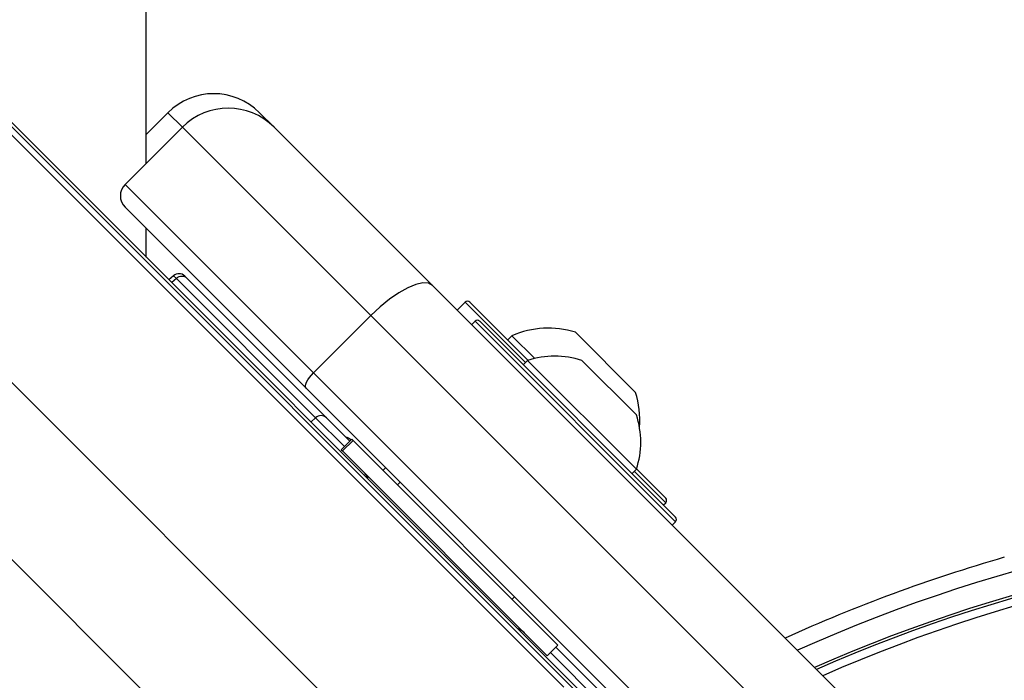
# Model space of a CAD drawing. Header units: millimetres. Extents: x 10 to 13239, y 20 to 10604.
# Tile 75 of 132: x 3859 to 3920, y 7237 to 7278. Entities that reach past the tile are written whole.
import ezdxf

# ---------------------------------------------------------------- set-up
doc = ezdxf.new("R2010")
doc.units = ezdxf.units.MM

msp = doc.modelspace()

# ---------------------------------------------------------------- linework, layer by layer
at = {"color": 8, "linetype": 'Continuous', "lineweight": 25}
for p, q in [((3892.436, 7236.711), (3171.353, 7957.794)), ((3884.551, 7229.325), (3163.311, 7950.565)), ((3868.896, 7271.284), (3868.004, 7272.176)), ((3868.524, 7261.935), (3868.245, 7261.682)), ((3868.35, 7262.109), (3868.524, 7261.935)), ((3886.391, 7260.436), (3886.354, 7260.473)), ((3890.074, 7256.753), (3886.391, 7260.436)), ((3899.337, 7246.924), (3886.963, 7259.298)), ((3877.12, 7253.339), (3876.841, 7253.086)), ((3877.12, 7253.339), (3878.902, 7251.558)), ((3898.728, 7248.099), (3896.792, 7250.035)), ((3880.504, 7222.445), (3855.793, 7247.156)), ((3891.613, 7238.846), (3898.908, 7231.552))]:
    msp.add_line(p, q, dxfattribs=at)
at = {"color": 7, "linetype": 'Continuous', "lineweight": 25}
for p, q in [((3893.906, 7235.746), (3289.077, 7840.574)), ((3895.377, 7234.55), (3755.406, 7374.521)), ((3866.665, 7270.837), (3868.004, 7272.176)), ((3873.661, 7272.176), (3874.553, 7271.284)), ((3865.361, 7267.748), (3868.896, 7271.284)), ((3880.528, 7259.652), (3868.896, 7271.284)), ((3874.553, 7271.284), (3884.324, 7261.513)), ((3865.361, 7267.748), (3876.992, 7256.117)), ((3876.527, 7255.168), (3865.361, 7266.334)), ((3866.662, 7263.265), (3866.663, 7265.032)), ((3868.35, 7262.109), (3868.07, 7261.857)), ((3868.524, 7261.935), (3877.12, 7253.339)), ((3869.196, 7261.933), (3869.038, 7262.091)), ((3877.792, 7253.337), (3869.196, 7261.933)), ((3884.324, 7261.513), (3914.311, 7231.526)), ((3886.354, 7260.473), (3885.859, 7259.978)), ((3886.637, 7260.473), (3886.673, 7260.437)), ((3886.673, 7260.437), (3890.223, 7256.887)), ((3876.992, 7256.117), (3880.528, 7259.652)), ((3910.515, 7229.665), (3880.528, 7259.652)), ((3886.963, 7259.298), (3886.751, 7259.086)), ((3887.246, 7259.298), (3899.337, 7247.207)), ((3889.239, 7258.409), (3888.97, 7258.14)), ((3889.239, 7258.409), (3890.642, 7257.005)), ((3893.16, 7258.617), (3896.872, 7254.905)), ((3890.202, 7256.88), (3889.933, 7256.611)), ((3890.202, 7256.88), (3896.919, 7250.163)), ((3893.557, 7256.876), (3896.916, 7253.518)), ((3876.992, 7256.117), (3906.98, 7226.13)), ((3906.514, 7225.181), (3876.527, 7255.168)), ((3879.237, 7251.893), (3877.792, 7253.337)), ((3879.36, 7252.016), (3878.706, 7251.362)), ((3878.778, 7251.291), (3879.432, 7251.945)), ((3879.307, 7251.963), (3879.273, 7251.998)), ((3879.432, 7251.945), (3879.36, 7252.016)), ((3879.432, 7251.945), (3892.072, 7239.305)), ((3878.706, 7251.362), (3878.778, 7251.291)), ((3878.778, 7251.291), (3891.418, 7238.651)), ((3881.439, 7250.256), (3881.28, 7250.097)), ((3881.439, 7250.256), (3881.28, 7250.097)), ((3896.65, 7249.894), (3896.919, 7250.163)), ((3896.926, 7250.184), (3898.728, 7248.382)), ((3882.331, 7249.363), (3882.172, 7249.204)), ((3882.331, 7249.363), (3882.172, 7249.204)), ((3898.587, 7247.958), (3898.728, 7248.099)), ((3899.125, 7246.712), (3899.337, 7246.924)), ((3889.243, 7242.133), (3889.403, 7242.292)), ((3889.243, 7242.133), (3889.403, 7242.292)), ((3891.418, 7238.651), (3892.072, 7239.305)), ((3898.89, 7232.24), (3891.948, 7239.181))]:
    msp.add_line(p, q, dxfattribs=at)
at = {"color": 7, "linetype": 'Continuous', "lineweight": 25, "flags": 128}
for points in [[(3866.665, 7269.052), (3866.676, 7293.485), (3866.696, 7336.317), (3866.715, 7379.15), (3866.735, 7421.982), (3866.755, 7464.815), (3866.775, 7507.647), (3866.796, 7550.48), (3866.816, 7593.312), (3866.836, 7636.145), (3866.857, 7678.978), (3866.878, 7721.81), (3866.898, 7764.643), (3866.919, 7807.475), (3866.94, 7850.308), (3866.961, 7893.14), (3866.983, 7935.973)], [(3884.324, 7261.513), (3884.081, 7261.648), (3883.738, 7261.668), (3883.31, 7261.574), (3882.811, 7261.369), (3882.262, 7261.061), (3881.684, 7260.661), (3881.098, 7260.185), (3880.528, 7259.652)], [(3876.527, 7255.168), (3876.494, 7255.229), (3876.488, 7255.314), (3876.512, 7255.421), (3876.563, 7255.546), (3876.64, 7255.683), (3876.74, 7255.828), (3876.859, 7255.974), (3876.992, 7256.117)]]:
    msp.add_lwpolyline(points, dxfattribs=at)
at = {"color": 7, "linetype": 'Continuous', "lineweight": 25}
for centre, radius, start, end in [((3870.833, 7269.348), 4, 45, 135), ((3871.725, 7268.455), 4, 45, 135), ((3866.068, 7267.041), 1, 135, 225), ((3868.685, 7261.737), 0.5, 45, 132), ((3868.859, 7261.581), 0.487, 46.30094, 133.4227), ((3886.495, 7260.332), 0.2, 45, 135), ((3887.104, 7259.157), 0.2, 45, 135), ((3891.48, 7253.226), 5.647, 72.70087, 113.38979), ((3891.874, 7251.835), 5.315, 71.54087, 108.33838), ((3891.48, 7253.226), 5.647, 355.25951, 17.29913), ((3877.455, 7252.985), 0.487, 46.29952, 133.42322), ((3891.874, 7251.835), 5.315, 341.66162, 18.45913), ((3878.919, 7251.644), 0.5, 45, 81.8699), ((3898.587, 7248.24), 0.2, 315, 45), ((3947.344, 7148.642), 99, 65.85846, 114.14154), ((3899.196, 7247.065), 0.2, 315, 45), ((3947.344, 7148.642), 97.598, 66.17238, 113.82762), ((3947.344, 7148.642), 100, 106.09062, 114.3597), ((3889.296, 7239.358), 1, 45, 70.84193)]:
    msp.add_arc(centre, radius, start, end, dxfattribs=at)
at = {"color": 8, "linetype": 'Continuous', "lineweight": 25}
for radius, start, end in [(97.598, 66.1724, 113.8276), (97.434, 66.20971, 113.79029), (96.934, 66.32441, 113.67559)]:
    msp.add_arc((3947.344, 7148.642), radius, start, end, dxfattribs=at)
at = {"color": 7, "linetype": 'Continuous', "lineweight": 25}
for points, knots in [([(3880.333, 7249.594), (3880.32, 7249.641), (3880.281, 7249.774), (3880.188, 7249.875), (3880.128, 7249.94)], [0, 0, 0, 0, 0.3523128, 1, 1, 1, 1]), ([(3880.162, 7249.883), (3880.217, 7249.822), (3880.292, 7249.739), (3880.317, 7249.632), (3880.323, 7249.604)], [0, 0, 0, 0, 0.7433884, 1, 1, 1, 1])]:
    msp.add_open_spline(points, degree=3, knots=knots, dxfattribs=at)

doc.saveas('drawing.dxf')
